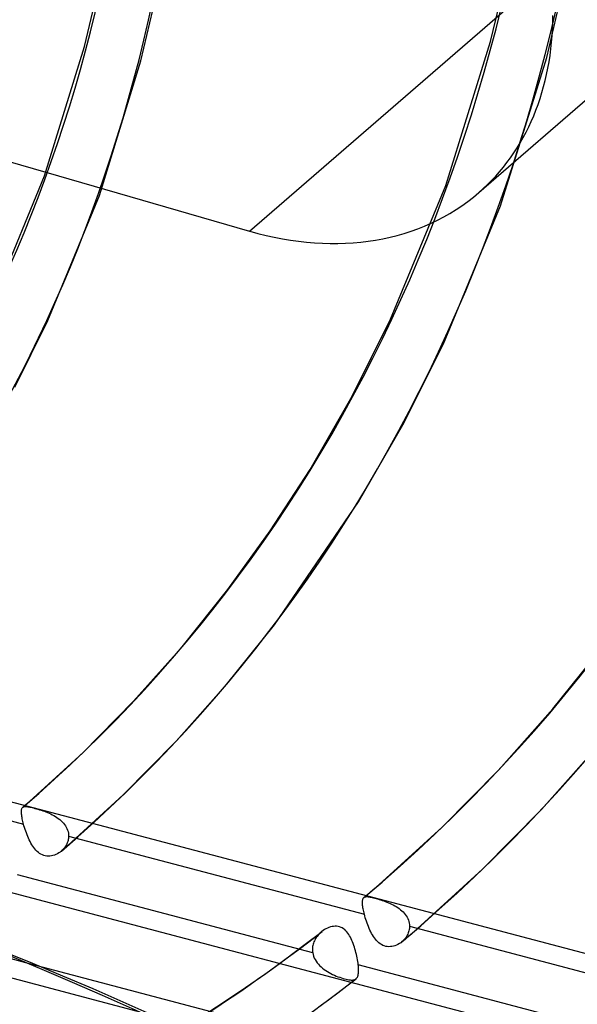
# Model space of a CAD drawing. Header units: millimetres. Extents: x -192 to 186, y -241 to 236.
# Tile 58 of 89: x 57 to 72, y -46 to -19. Entities that reach past the tile are written whole.
import ezdxf

# ---------------------------------------------------------------- set-up
doc = ezdxf.new("R2010")
doc.units = ezdxf.units.MM
doc.layers.add('MAIN-1', color=7, linetype='Continuous')
doc.layers.add('MAIN-2', color=7, linetype='Continuous')

msp = doc.modelspace()

# ---------------------------------------------------------------- linework, layer by layer
at = {"layer": 'MAIN-1'}
for p, q in [((54.606, -44.037), (56.801, -44.617)), ((54.056, -44.411), (59.834, -45.937))]:
    msp.add_line(p, q, dxfattribs=at)
for centre, major_axis, ratio, start_param, end_param in [((-0.5, -0.433), (108.018, -124.728), 0.75, 0.713724, 3.400514), ((-3.25, -2.815), (-104.417, 120.571), 0.75, -2.427868, -0.857072), ((-41, -35.507), (-104.417, 120.571), 0.75, -3.141592, -0.857072), ((-41, -35.507), (103.763, -119.815), 0.75, 0, 2.284521), ((-35.08, -184.57), (-164.688, -7.083), 0.985418, -2.530989, -2.083814), ((-35.073, -184.74), (164.688, 7.083), 0.985418, 0.610794, 1.057779), ((-2.035, -198.449), (50.097, 157.043), 0.807621, -0.42766, 0.000005)]:
    msp.add_ellipse(centre, major_axis=major_axis, ratio=ratio, start_param=start_param, end_param=end_param, dxfattribs=at)
at = {"layer": 'MAIN-2'}
for p, q in [((-2.994, -5.732), (62.894, -24.752)), ((69.119, -23.705), (86.527, -8.629)), ((62.894, -24.752), (80.125, -9.829)), ((69.44, -19.598), (69.962, -17.405)), ((58.405, -19.732), (58.834, -17.918)), ((70.965, -20.032), (71.512, -17.736)), ((59.941, -20.122), (60.384, -18.25)), ((57.319, -23.253), (58.405, -19.732)), ((68.222, -23.515), (69.44, -19.598)), ((69.707, -24.067), (70.965, -20.032)), ((58.812, -23.785), (59.941, -20.122)), ((55.978, -26.51), (57.319, -23.253)), ((66.725, -27.144), (68.222, -23.515)), ((57.414, -27.181), (58.812, -23.785)), ((68.161, -27.814), (69.707, -24.067)), ((56.511, -28.988), (57.414, -27.181)), ((65.675, -29.237), (66.725, -27.144)), ((67.057, -30.014), (68.161, -27.814)), ((64.534, -31.225), (65.675, -29.237)), ((65.854, -32.104), (67.057, -30.014)), ((63.452, -32.897), (64.534, -31.225)), ((63.565, -35.45), (65.854, -32.104)), ((62.303, -34.491), (63.452, -32.897)), ((61.056, -36.048), (62.303, -34.491)), ((62.267, -37.07), (63.565, -35.45)), ((59.742, -37.524), (61.056, -36.048)), ((71.134, -37.732), (72.528, -35.992)), ((60.898, -38.608), (62.267, -37.07)), ((58.362, -38.921), (59.742, -37.524)), ((69.665, -39.382), (71.134, -37.732)), ((48.108, -38.061), (75.53, -45.302)), ((48.708, -38.739), (56.749, -40.862)), ((59.461, -40.063), (60.898, -38.608)), ((70.821, -40.466), (72.345, -38.754)), ((56.914, -40.242), (58.362, -38.921)), ((68.123, -40.943), (69.665, -39.382)), ((57.953, -41.44), (59.461, -40.063)), ((47.163, -40.27), (74.585, -47.512)), ((56.73, -40.401), (56.761, -40.374)), ((56.741, -40.393), (56.754, -40.387)), ((56.754, -40.387), (56.769, -40.383)), ((56.761, -40.374), (56.792, -40.348)), ((56.769, -40.383), (56.785, -40.38)), ((56.785, -40.38), (56.803, -40.379)), ((56.792, -40.348), (56.823, -40.321)), ((56.803, -40.379), (56.823, -40.38)), ((56.823, -40.321), (56.853, -40.295)), ((56.823, -40.38), (56.845, -40.382)), ((56.845, -40.382), (56.869, -40.386)), ((56.853, -40.295), (56.884, -40.268)), ((56.869, -40.386), (56.895, -40.391)), ((56.884, -40.268), (56.915, -40.242)), ((56.693, -40.498), (56.695, -40.479)), ((56.693, -40.519), (56.693, -40.498)), ((56.693, -40.541), (56.693, -40.519)), ((56.694, -40.566), (56.693, -40.541)), ((56.696, -40.592), (56.694, -40.566)), ((56.695, -40.479), (56.698, -40.462)), ((56.699, -40.621), (56.696, -40.592)), ((56.698, -40.462), (56.702, -40.446)), ((56.703, -40.651), (56.699, -40.621)), ((56.702, -40.446), (56.707, -40.432)), ((56.709, -40.682), (56.703, -40.651)), ((56.707, -40.432), (56.714, -40.42)), ((56.714, -40.42), (56.721, -40.41)), ((56.721, -40.41), (56.729, -40.401)), ((56.729, -40.401), (56.73, -40.401)), ((56.73, -40.401), (56.741, -40.393)), ((56.73, -40.401), (56.73, -40.401)), ((56.73, -40.401), (56.73, -40.401)), ((56.73, -40.401), (56.73, -40.401)), ((56.73, -40.401), (56.73, -40.401)), ((56.73, -40.401), (56.73, -40.401)), ((56.895, -40.391), (56.923, -40.397)), ((56.923, -40.397), (56.954, -40.404)), ((56.954, -40.404), (56.988, -40.412)), ((56.988, -40.412), (57.023, -40.421)), ((57.023, -40.421), (57.061, -40.432)), ((57.061, -40.432), (57.101, -40.443)), ((57.101, -40.443), (57.141, -40.455)), ((57.141, -40.455), (57.184, -40.468)), ((57.184, -40.468), (57.227, -40.481)), ((57.227, -40.481), (57.271, -40.496)), ((57.271, -40.496), (57.315, -40.512)), ((57.315, -40.512), (57.358, -40.528)), ((57.358, -40.528), (57.402, -40.546)), ((57.402, -40.546), (57.445, -40.565)), ((57.445, -40.565), (57.488, -40.585)), ((57.488, -40.585), (57.531, -40.606)), ((57.531, -40.606), (57.573, -40.629)), ((57.573, -40.629), (57.615, -40.653)), ((57.615, -40.653), (57.655, -40.679)), ((69.222, -42.086), (70.821, -40.466)), ((56.715, -40.716), (56.709, -40.682)), ((56.722, -40.75), (56.715, -40.716)), ((56.73, -40.786), (56.722, -40.75)), ((56.739, -40.824), (56.73, -40.786)), ((56.749, -40.862), (56.739, -40.824)), ((56.762, -40.909), (56.749, -40.862)), ((56.776, -40.956), (56.762, -40.909)), ((57.655, -40.679), (57.694, -40.707)), ((57.694, -40.707), (57.732, -40.736)), ((57.732, -40.736), (57.768, -40.767)), ((57.768, -40.767), (57.801, -40.799)), ((57.801, -40.799), (57.832, -40.832)), ((57.832, -40.832), (57.861, -40.868)), ((57.861, -40.868), (57.886, -40.904)), ((57.886, -40.904), (57.909, -40.942)), ((56.792, -41.004), (56.776, -40.956)), ((56.808, -41.053), (56.792, -41.004)), ((56.826, -41.101), (56.808, -41.053)), ((56.844, -41.149), (56.826, -41.101)), ((56.864, -41.197), (56.844, -41.149)), ((57.909, -40.942), (57.929, -40.981)), ((57.929, -40.981), (57.945, -41.021)), ((57.945, -41.021), (57.958, -41.061)), ((57.958, -41.061), (57.967, -41.102)), ((57.967, -41.102), (57.972, -41.144)), ((57.972, -41.144), (57.974, -41.186)), ((57.974, -41.186), (57.973, -41.216)), ((57.974, -41.186), (66.01, -43.308)), ((66.505, -42.42), (68.123, -40.943)), ((56.884, -41.244), (56.864, -41.197)), ((56.906, -41.29), (56.884, -41.244)), ((56.928, -41.335), (56.906, -41.29)), ((56.952, -41.378), (56.928, -41.335)), ((56.977, -41.42), (56.952, -41.378)), ((57.003, -41.461), (56.977, -41.42)), ((57.898, -41.448), (57.881, -41.475)), ((57.914, -41.421), (57.898, -41.448)), ((57.927, -41.394), (57.914, -41.421)), ((57.923, -41.466), (57.952, -41.44)), ((57.939, -41.365), (57.927, -41.394)), ((57.95, -41.336), (57.939, -41.365)), ((57.958, -41.307), (57.95, -41.336)), ((57.965, -41.277), (57.958, -41.307)), ((57.97, -41.247), (57.965, -41.277)), ((57.973, -41.216), (57.97, -41.247)), ((57.03, -41.499), (57.003, -41.461)), ((57.058, -41.535), (57.03, -41.499)), ((57.088, -41.569), (57.058, -41.535)), ((57.12, -41.601), (57.088, -41.569)), ((57.153, -41.63), (57.12, -41.601)), ((57.187, -41.655), (57.153, -41.63)), ((57.223, -41.677), (57.187, -41.655)), ((57.261, -41.696), (57.223, -41.677)), ((57.299, -41.71), (57.261, -41.696)), ((57.34, -41.721), (57.299, -41.71)), ((57.381, -41.728), (57.34, -41.721)), ((57.506, -41.724), (57.464, -41.729)), ((57.547, -41.714), (57.506, -41.724)), ((57.588, -41.702), (57.547, -41.714)), ((57.628, -41.686), (57.588, -41.702)), ((57.668, -41.667), (57.628, -41.686)), ((57.705, -41.644), (57.668, -41.667)), ((57.741, -41.62), (57.705, -41.644)), ((57.776, -41.592), (57.741, -41.62)), ((57.775, -41.593), (57.805, -41.567)), ((57.777, -41.591), (57.776, -41.592)), ((57.776, -41.592), (57.776, -41.592)), ((57.776, -41.592), (57.776, -41.592)), ((57.776, -41.592), (57.776, -41.592)), ((57.8, -41.57), (57.777, -41.591)), ((57.777, -41.591), (57.777, -41.591)), ((57.777, -41.591), (57.777, -41.591)), ((57.823, -41.548), (57.8, -41.57)), ((57.805, -41.567), (57.834, -41.542)), ((57.843, -41.524), (57.823, -41.548)), ((57.834, -41.542), (57.864, -41.517)), ((57.863, -41.5), (57.843, -41.524)), ((57.881, -41.475), (57.863, -41.5)), ((57.864, -41.517), (57.893, -41.491)), ((57.893, -41.491), (57.923, -41.466)), ((57.422, -41.73), (57.381, -41.728)), ((57.464, -41.729), (57.422, -41.73)), ((64.607, -44.357), (56.589, -42.24)), ((67.543, -43.618), (69.222, -42.086)), ((66.337, -42.565), (66.421, -42.493)), ((66.421, -42.493), (66.505, -42.42)), ((65.999, -42.852), (66.084, -42.78)), ((66.084, -42.78), (66.169, -42.709)), ((66.169, -42.709), (66.253, -42.637)), ((66.253, -42.637), (66.337, -42.565)), ((65.959, -42.971), (65.96, -42.95)), ((65.959, -42.993), (65.959, -42.971)), ((65.959, -43.017), (65.959, -42.993)), ((65.961, -43.043), (65.959, -43.017)), ((65.96, -42.95), (65.962, -42.931)), ((65.964, -43.071), (65.961, -43.043)), ((65.962, -42.931), (65.965, -42.914)), ((65.965, -42.914), (65.97, -42.899)), ((65.97, -42.899), (65.975, -42.885)), ((65.975, -42.885), (65.981, -42.873)), ((65.981, -42.873), (65.989, -42.862)), ((65.989, -42.862), (65.997, -42.853)), ((65.997, -42.853), (65.997, -42.853)), ((65.997, -42.853), (65.998, -42.853)), ((65.998, -42.852), (66.01, -42.844)), ((65.998, -42.853), (65.998, -42.852)), ((65.998, -42.852), (65.998, -42.852)), ((65.998, -42.853), (65.998, -42.853)), ((65.998, -42.853), (65.998, -42.853)), ((66.01, -42.844), (66.023, -42.838)), ((66.023, -42.838), (66.038, -42.834)), ((66.038, -42.834), (66.054, -42.831)), ((66.054, -42.831), (66.072, -42.83)), ((66.072, -42.83), (66.092, -42.83)), ((66.092, -42.83), (66.114, -42.832)), ((66.114, -42.832), (66.138, -42.836)), ((66.138, -42.836), (66.164, -42.84)), ((66.164, -42.84), (66.192, -42.846)), ((66.192, -42.846), (66.223, -42.853)), ((66.223, -42.853), (66.256, -42.861)), ((66.256, -42.861), (66.292, -42.871)), ((66.292, -42.871), (66.329, -42.881)), ((66.329, -42.881), (66.368, -42.892)), ((66.368, -42.892), (66.409, -42.904)), ((66.409, -42.904), (66.45, -42.917)), ((66.45, -42.917), (66.493, -42.931)), ((66.493, -42.931), (66.536, -42.945)), ((66.536, -42.945), (66.58, -42.961)), ((66.58, -42.961), (66.623, -42.978)), ((66.623, -42.978), (66.667, -42.995)), ((66.667, -42.995), (66.709, -43.014)), ((66.709, -43.014), (66.752, -43.034)), ((66.752, -43.034), (66.794, -43.055)), ((66.794, -43.055), (66.836, -43.078)), ((65.968, -43.1), (65.964, -43.071)), ((65.972, -43.132), (65.968, -43.1)), ((65.978, -43.164), (65.972, -43.132)), ((65.985, -43.198), (65.978, -43.164)), ((65.992, -43.234), (65.985, -43.198)), ((66.001, -43.27), (65.992, -43.234)), ((66.01, -43.308), (66.001, -43.27)), ((66.022, -43.355), (66.01, -43.308)), ((66.836, -43.078), (66.877, -43.102)), ((66.877, -43.102), (66.917, -43.128)), ((66.917, -43.128), (66.956, -43.155)), ((66.956, -43.155), (66.993, -43.185)), ((66.993, -43.185), (67.028, -43.215)), ((67.028, -43.215), (67.062, -43.247)), ((67.062, -43.247), (67.093, -43.281)), ((67.093, -43.281), (67.121, -43.316)), ((67.121, -43.316), (67.147, -43.352)), ((66.036, -43.403), (66.022, -43.355)), ((66.051, -43.451), (66.036, -43.403)), ((66.067, -43.499), (66.051, -43.451)), ((66.084, -43.548), (66.067, -43.499)), ((66.102, -43.597), (66.084, -43.548)), ((66.121, -43.645), (66.102, -43.597)), ((67.147, -43.352), (67.17, -43.39)), ((67.17, -43.39), (67.19, -43.428)), ((67.19, -43.428), (67.206, -43.468)), ((67.206, -43.468), (67.219, -43.508)), ((67.219, -43.508), (67.229, -43.549)), ((67.229, -43.549), (67.235, -43.59)), ((67.235, -43.59), (67.237, -43.632)), ((64.37, -44.151), (64.86, -43.774)), ((64.768, -43.86), (64.746, -43.885)), ((64.791, -43.835), (64.768, -43.86)), ((64.815, -43.812), (64.791, -43.835)), ((64.84, -43.79), (64.815, -43.812)), ((64.843, -43.788), (64.84, -43.79)), ((64.845, -43.786), (64.843, -43.788)), ((64.848, -43.784), (64.845, -43.786)), ((64.85, -43.782), (64.848, -43.784)), ((64.853, -43.78), (64.85, -43.782)), ((64.855, -43.778), (64.853, -43.78)), ((64.892, -43.751), (64.855, -43.778)), ((64.929, -43.726), (64.892, -43.751)), ((64.968, -43.704), (64.929, -43.726)), ((65.008, -43.684), (64.968, -43.704)), ((65.049, -43.667), (65.008, -43.684)), ((65.091, -43.654), (65.049, -43.667)), ((65.133, -43.643), (65.091, -43.654)), ((65.175, -43.637), (65.133, -43.643)), ((65.217, -43.634), (65.175, -43.637)), ((65.258, -43.635), (65.217, -43.634)), ((65.299, -43.64), (65.258, -43.635)), ((65.338, -43.65), (65.299, -43.64)), ((65.376, -43.664), (65.338, -43.65)), ((65.411, -43.681), (65.376, -43.664)), ((65.445, -43.703), (65.411, -43.681)), ((65.477, -43.727), (65.445, -43.703)), ((65.507, -43.755), (65.477, -43.727)), ((65.535, -43.786), (65.507, -43.755)), ((65.562, -43.82), (65.535, -43.786)), ((65.587, -43.856), (65.562, -43.82)), ((65.61, -43.893), (65.587, -43.856)), ((66.141, -43.693), (66.121, -43.645)), ((66.162, -43.739), (66.141, -43.693)), ((66.184, -43.785), (66.162, -43.739)), ((66.207, -43.829), (66.184, -43.785)), ((66.232, -43.872), (66.207, -43.829)), ((67.191, -43.847), (67.177, -43.875)), ((67.204, -43.817), (67.191, -43.847)), ((67.203, -43.91), (67.288, -43.837)), ((67.214, -43.787), (67.204, -43.817)), ((67.223, -43.757), (67.214, -43.787)), ((67.229, -43.726), (67.223, -43.757)), ((67.234, -43.695), (67.229, -43.726)), ((67.237, -43.663), (67.234, -43.695)), ((67.237, -43.632), (67.237, -43.663)), ((67.237, -43.632), (75.269, -45.753)), ((67.288, -43.837), (67.373, -43.765)), ((67.373, -43.765), (67.458, -43.692)), ((67.458, -43.692), (67.543, -43.618)), ((64.619, -44.123), (64.611, -44.156)), ((64.629, -44.091), (64.619, -44.123)), ((64.641, -44.06), (64.629, -44.091)), ((64.654, -44.028), (64.641, -44.06)), ((64.67, -43.998), (64.654, -44.028)), ((64.686, -43.968), (64.67, -43.998)), ((64.705, -43.94), (64.686, -43.968)), ((64.725, -43.912), (64.705, -43.94)), ((64.746, -43.885), (64.725, -43.912)), ((65.632, -43.933), (65.61, -43.893)), ((65.653, -43.974), (65.632, -43.933)), ((65.673, -44.017), (65.653, -43.974)), ((65.691, -44.062), (65.673, -44.017)), ((65.709, -44.107), (65.691, -44.062)), ((65.726, -44.154), (65.709, -44.107)), ((66.257, -43.913), (66.232, -43.872)), ((66.284, -43.952), (66.257, -43.913)), ((66.312, -43.989), (66.284, -43.952)), ((66.342, -44.023), (66.312, -43.989)), ((66.373, -44.056), (66.342, -44.023)), ((66.406, -44.085), (66.373, -44.056)), ((66.44, -44.111), (66.406, -44.085)), ((66.476, -44.134), (66.44, -44.111)), ((66.923, -44.127), (66.884, -44.147)), ((66.961, -44.105), (66.923, -44.127)), ((66.998, -44.081), (66.961, -44.105)), ((67.033, -44.053), (66.998, -44.081)), ((67.032, -44.054), (67.117, -43.982)), ((67.034, -44.053), (67.033, -44.053)), ((67.035, -44.051), (67.034, -44.052)), ((67.034, -44.052), (67.034, -44.053)), ((67.036, -44.051), (67.035, -44.051)), ((67.037, -44.05), (67.036, -44.05)), ((67.036, -44.05), (67.036, -44.051)), ((67.061, -44.028), (67.037, -44.05)), ((67.084, -44.005), (67.061, -44.028)), ((67.105, -43.981), (67.084, -44.005)), ((67.125, -43.956), (67.105, -43.981)), ((67.117, -43.982), (67.203, -43.91)), ((67.144, -43.93), (67.125, -43.956)), ((67.162, -43.903), (67.144, -43.93)), ((67.177, -43.875), (67.162, -43.903)), ((63.875, -44.521), (64.37, -44.151)), ((64.601, -44.223), (64.599, -44.257)), ((64.599, -44.257), (64.6, -44.29)), ((64.6, -44.29), (64.602, -44.324)), ((64.605, -44.189), (64.601, -44.223)), ((64.602, -44.324), (64.607, -44.357)), ((64.611, -44.156), (64.605, -44.189)), ((64.607, -44.357), (64.617, -44.405)), ((65.741, -44.202), (65.726, -44.154)), ((65.756, -44.25), (65.741, -44.202)), ((65.77, -44.299), (65.756, -44.25)), ((65.783, -44.348), (65.77, -44.299)), ((65.795, -44.398), (65.783, -44.348)), ((65.806, -44.447), (65.795, -44.398)), ((66.513, -44.153), (66.476, -44.134)), ((66.552, -44.168), (66.513, -44.153)), ((66.592, -44.18), (66.552, -44.168)), ((66.633, -44.187), (66.592, -44.18)), ((66.675, -44.19), (66.633, -44.187)), ((66.717, -44.189), (66.675, -44.19)), ((66.759, -44.184), (66.717, -44.189)), ((66.801, -44.175), (66.759, -44.184)), ((66.843, -44.162), (66.801, -44.175)), ((66.884, -44.147), (66.843, -44.162)), ((56.801, -44.617), (71.162, -48.409)), ((63.331, -44.914), (63.875, -44.521)), ((64.617, -44.405), (64.631, -44.451)), ((64.631, -44.451), (64.65, -44.497)), ((64.65, -44.497), (64.672, -44.542)), ((64.672, -44.542), (64.698, -44.585)), ((64.698, -44.585), (64.728, -44.626)), ((64.728, -44.626), (64.76, -44.666)), ((64.76, -44.666), (64.796, -44.704)), ((65.816, -44.496), (65.806, -44.447)), ((65.825, -44.545), (65.816, -44.496)), ((65.833, -44.593), (65.825, -44.545)), ((65.839, -44.639), (65.833, -44.593)), ((65.845, -44.684), (65.839, -44.639)), ((62.778, -45.301), (63.331, -44.914)), ((64.796, -44.704), (64.834, -44.74)), ((64.834, -44.74), (64.874, -44.775)), ((64.874, -44.775), (64.916, -44.807)), ((64.916, -44.807), (64.96, -44.838)), ((64.96, -44.838), (65.006, -44.867)), ((65.006, -44.867), (65.052, -44.894)), ((65.052, -44.894), (65.1, -44.92)), ((65.1, -44.92), (65.148, -44.943)), ((65.843, -44.951), (65.846, -44.932)), ((65.848, -44.713), (65.845, -44.684)), ((73.861, -46.801), (65.845, -44.684)), ((65.846, -44.932), (65.849, -44.912)), ((65.85, -44.742), (65.848, -44.713)), ((65.849, -44.912), (65.851, -44.891)), ((65.852, -44.77), (65.85, -44.742)), ((65.851, -44.891), (65.852, -44.869)), ((65.853, -44.796), (65.852, -44.77)), ((65.852, -44.869), (65.853, -44.846)), ((65.853, -44.822), (65.853, -44.796)), ((65.853, -44.846), (65.853, -44.822)), ((65.148, -44.943), (65.197, -44.966)), ((65.197, -44.966), (65.245, -44.986)), ((65.245, -44.986), (65.293, -45.005)), ((65.293, -45.005), (65.341, -45.022)), ((65.293, -45.44), (65.782, -45.065)), ((65.341, -45.022), (65.387, -45.037)), ((65.387, -45.037), (65.431, -45.051)), ((65.431, -45.051), (65.474, -45.063)), ((65.474, -45.063), (65.515, -45.074)), ((65.515, -45.074), (65.554, -45.082)), ((65.554, -45.082), (65.589, -45.089)), ((65.589, -45.089), (65.622, -45.093)), ((65.622, -45.093), (65.653, -45.096)), ((65.653, -45.096), (65.681, -45.096)), ((65.681, -45.096), (65.706, -45.094)), ((65.706, -45.094), (65.729, -45.09)), ((65.729, -45.09), (65.75, -45.083)), ((65.75, -45.083), (65.768, -45.074)), ((65.768, -45.074), (65.785, -45.063)), ((65.785, -45.063), (65.786, -45.062)), ((65.786, -45.062), (65.787, -45.061)), ((65.787, -45.061), (65.788, -45.061)), ((65.788, -45.061), (65.789, -45.06)), ((65.789, -45.06), (65.79, -45.059)), ((65.79, -45.058), (65.8, -45.049)), ((65.79, -45.059), (65.79, -45.058)), ((65.8, -45.049), (65.808, -45.038)), ((65.808, -45.038), (65.816, -45.027)), ((65.816, -45.027), (65.822, -45.014)), ((65.822, -45.014), (65.829, -45)), ((65.829, -45), (65.834, -44.985)), ((65.834, -44.985), (65.839, -44.968)), ((65.839, -44.968), (65.843, -44.951)), ((62.259, -45.653), (62.778, -45.301)), ((64.799, -45.809), (65.293, -45.44)), ((61.734, -45.997), (62.259, -45.653))]:
    msp.add_line(p, q, dxfattribs=at)
for centre, major_axis, ratio, start_param, end_param in [((0, 0), (-107.363, 123.972), 0.75, -2.427868, 0.713724), ((-2.75, -2.382), (-103.763, 119.815), 0.75, -2.427868, -0.857072), ((22, 19.053), (32.031, -36.986), 0.75, -0.857072, 2.284521), ((0, 0), (-107.363, 123.972), 0.75, 0.713724, 3.855317), ((-0.5, -0.433), (108.018, -124.728), 0.75, -2.427868, -0.258922), ((21.5, 18.62), (32.685, -37.742), 0.75, -0.857072, 0.713724), ((17.006, 14.727), (49.495, -57.152), 0.75, -0.011665, 0.713724), ((17.006, 14.727), (-50.532, 58.35), 0.75, 3.130219, 3.855317), ((12.606, 10.917), (44.307, -51.161), 0.75, -0.00475, 0.713724), ((12.606, 10.917), (-45.344, 52.359), 0.75, 3.137206, 3.855317), ((7.913, 6.853), (37.355, -43.133), 0.75, 0.009056, 0.713724), ((7.408, 6.416), (-37.355, 43.133), 0.75, 3.141578, 3.855317), ((8.206, 7.106), (39.119, -45.17), 0.75, 0.007986, 0.713724), ((8.206, 7.106), (-40.156, 46.368), 0.75, -3.137163, -2.427868), ((62.894, -16.516), (-6.226, 7.189), 0.75, -3.141514, -2.427868), ((21.406, 18.538), (54.683, -63.142), 0.75, -1.588081, -0.263008), ((21.406, 18.538), (-55.721, 64.341), 0.75, 1.555018, 3.014024), ((17.006, 14.727), (-50.532, 58.35), 0.75, 1.559423, 3.009619), ((62.894, -16.516), (-6.226, 7.189), 0.75, 2.284521, 3.141672), ((21.406, 18.538), (62.776, -72.488), 0.75, -1.592863, -0.190756), ((21.406, 18.538), (-63.814, 73.686), 0.75, 1.547922, 3.021119), ((21.406, 18.538), (70.87, -81.833), 0.75, -1.598532, -0.150605), ((21.406, 18.538), (-71.907, 83.032), 0.75, 1.542426, 3.026615), ((21.406, 18.538), (78.963, -91.179), 0.75, -1.603038, -0.130263), ((21.406, 18.538), (-80.001, 92.377), 0.75, 1.538043, 3.030999), ((-1.473, -198.628), (50.097, 157.043), 0.807621, -0.42766, 0.000005), ((21.406, 18.538), (-88.094, 101.723), 0.75, 1.534466, 3.034576), ((17.006, 14.727), (49.495, -57.152), 0.75, -0.105442, -0.037905), ((17.006, 14.727), (-50.532, 58.35), 0.75, 3.037307, 3.10253)]:
    msp.add_ellipse(centre, major_axis=major_axis, ratio=ratio, start_param=start_param, end_param=end_param, dxfattribs=at)

doc.saveas('drawing.dxf')
